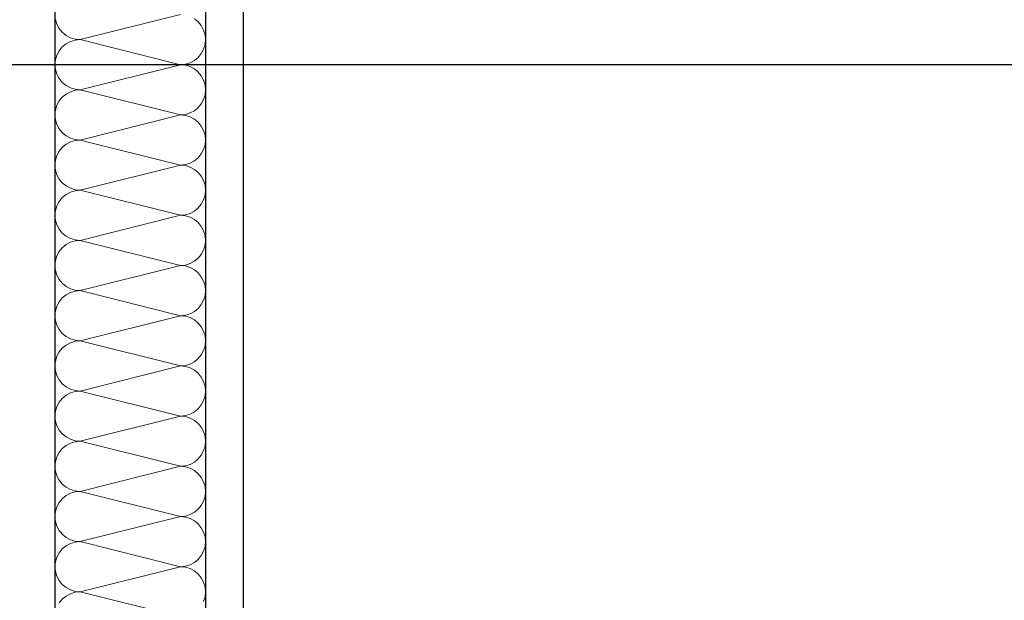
# Model space of a CAD drawing. Header units: metres. Extents: x -12 to 62.3, y -22.2 to 2.8.
# Tile 144 of 214: x 39.932 to 40.586, y -7.531 to -7.145. Entities that reach past the tile are written whole.
import ezdxf

# ---------------------------------------------------------------- set-up
doc = ezdxf.new("R2010")
doc.units = ezdxf.units.M
doc.header["$LTSCALE"] = 20
doc.header["$MEASUREMENT"] = 0
doc.layers.get('0').update_dxf_attribs({"color": 8, "lineweight": 9})
doc.layers.get('Defpoints').update_dxf_attribs({"color": 8, "lineweight": 9})
for name, color, linetype in [('Neubau_A-TB Wände', 8, 'Continuous'), ('Neubau_B-abgehängte Decke', 8, 'Continuous'), ('Neubau_T-Bemaßung', 8, 'Continuous')]:
    doc.layers.add(name, color=color, linetype=linetype)
doc.styles.add('ERSTELLTER_STIL_2', font='arial.ttf')
doc.dimstyles.new('ERSTELLTER_STIL__1', dxfattribs={"dimtxt": 0.0875, "dimasz": 0.059375, "dimexe": 0.18, "dimexo": 0.0625, "dimgap": 0, "dimtad": 1, "dimzin": 0, "dimdsep": 46, "dimtxsty": 'ERSTELLTER_STIL_2', "dimblk": 'ARROWHEAD_6', "dimblk1": 'ARROWHEAD_6', "dimblk2": 'ARROWHEAD_6', "dimcen": 0.09, "dimclrd": 7, "dimclre": 7, "dimclrt": 7, "dimazin": 0, "dimtfac": 1, "dimtdec": 4, "dimtmove": 0, "dimatfit": 3, "dimfxl": 1, "dimtolj": 1, "dimtzin": 0, "dimarcsym": 0})

# ---------------------------------------------------------------- blocks, each defined once
blk = doc.blocks.new('*X342', base_point=(-18420.15716, 0))
at = {"layer": 'Neubau_A-TB Wände', "color": 8, "linetype": 'Continuous', "lineweight": 9}
for p, q in [((-21333.11524, 3.03008), (-21333.11429, 3.02696)), ((-21333.03222, 3.03333), (-21333.09889, 3.01667)), ((-21333.02044, 3.02845), (-21333.02296, 3.03052)), ((-21333.01837, 3.02593), (-21333.02044, 3.02845)), ((-21333.11429, 3.02696), (-21333.11275, 3.02407)), ((-21333.11275, 3.02407), (-21333.11068, 3.02155)), ((-21333.11068, 3.02155), (-21333.10815, 3.01948)), ((-21333.01683, 3.02304), (-21333.01837, 3.02593)), ((-21333.01588, 3.01992), (-21333.01683, 3.02304)), ((-21333.10815, 3.01948), (-21333.10527, 3.01794)), ((-21333.10527, 3.0154), (-21333.10815, 3.01386)), ((-21333.10527, 3.01794), (-21333.10214, 3.01699)), ((-21333.10214, 3.01635), (-21333.10527, 3.0154)), ((-21333.10214, 3.01699), (-21333.09889, 3.01667)), ((-21333.09889, 3.01667), (-21333.10214, 3.01635)), ((-21333.03222, 3), (-21333.09889, 3.01667)), ((-21333.01556, 3.01667), (-21333.01588, 3.01992)), ((-21333.01588, 3.01342), (-21333.01556, 3.01667)), ((-21333.11275, 3.00926), (-21333.11429, 3.00638)), ((-21333.11068, 3.01179), (-21333.11275, 3.00926)), ((-21333.10815, 3.01386), (-21333.11068, 3.01179)), ((-21333.01837, 3.00741), (-21333.01683, 3.01029)), ((-21333.01683, 3.01029), (-21333.01588, 3.01342)), ((-21333.11524, 3.00325), (-21333.11556, 3)), ((-21333.11429, 3.00638), (-21333.11524, 3.00325)), ((-21333.02585, 3.00127), (-21333.02296, 3.00281)), ((-21333.02296, 3.00281), (-21333.02044, 3.00488)), ((-21333.02044, 3.00488), (-21333.01837, 3.00741)), ((-21333.11556, 3), (-21333.11524, 2.99675)), ((-21333.11524, 2.99675), (-21333.11429, 2.99362)), ((-21333.03222, 3), (-21333.09889, 2.98333)), ((-21333.03222, 3), (-21333.02897, 3.00032)), ((-21333.02897, 2.99968), (-21333.03222, 3)), ((-21333.02897, 3.00032), (-21333.02585, 3.00127)), ((-21333.02585, 2.99873), (-21333.02897, 2.99968)), ((-21333.02296, 2.99719), (-21333.02585, 2.99873)), ((-21333.02044, 2.99512), (-21333.02296, 2.99719)), ((-21333.11429, 2.99362), (-21333.11275, 2.99074)), ((-21333.11275, 2.99074), (-21333.11068, 2.98821)), ((-21333.01837, 2.99259), (-21333.02044, 2.99512)), ((-21333.01683, 2.98971), (-21333.01837, 2.99259)), ((-21333.01588, 2.98658), (-21333.01683, 2.98971)), ((-21333.11068, 2.98821), (-21333.10815, 2.98614)), ((-21333.10815, 2.98614), (-21333.10527, 2.9846)), ((-21333.10527, 2.9846), (-21333.10214, 2.98365)), ((-21333.10214, 2.98301), (-21333.10527, 2.98206)), ((-21333.10214, 2.98365), (-21333.09889, 2.98333)), ((-21333.09889, 2.98333), (-21333.10214, 2.98301)), ((-21333.03222, 2.96667), (-21333.09889, 2.98333)), ((-21333.01556, 2.98333), (-21333.01588, 2.98658)), ((-21333.01588, 2.98008), (-21333.01556, 2.98333)), ((-21333.11275, 2.97593), (-21333.11429, 2.97304)), ((-21333.11068, 2.97845), (-21333.11275, 2.97593)), ((-21333.10815, 2.98052), (-21333.11068, 2.97845)), ((-21333.10527, 2.98206), (-21333.10815, 2.98052)), ((-21333.01837, 2.97407), (-21333.01683, 2.97696)), ((-21333.01683, 2.97696), (-21333.01588, 2.98008)), ((-21333.11524, 2.96992), (-21333.11556, 2.96667)), ((-21333.11429, 2.97304), (-21333.11524, 2.96992)), ((-21333.02585, 2.96794), (-21333.02296, 2.96948)), ((-21333.02296, 2.96948), (-21333.02044, 2.97155)), ((-21333.02044, 2.97155), (-21333.01837, 2.97407)), ((-21333.11556, 2.96667), (-21333.11524, 2.96342)), ((-21333.11524, 2.96342), (-21333.11429, 2.96029)), ((-21333.03222, 2.96667), (-21333.09889, 2.95)), ((-21333.03222, 2.96667), (-21333.02897, 2.96699)), ((-21333.02897, 2.96635), (-21333.03222, 2.96667)), ((-21333.02897, 2.96699), (-21333.02585, 2.96794)), ((-21333.02585, 2.9654), (-21333.02897, 2.96635)), ((-21333.02296, 2.96386), (-21333.02585, 2.9654)), ((-21333.02044, 2.96179), (-21333.02296, 2.96386)), ((-21333.11429, 2.96029), (-21333.11275, 2.95741)), ((-21333.11275, 2.95741), (-21333.11068, 2.95488)), ((-21333.01837, 2.95926), (-21333.02044, 2.96179)), ((-21333.01683, 2.95638), (-21333.01837, 2.95926)), ((-21333.01588, 2.95325), (-21333.01683, 2.95638)), ((-21333.11068, 2.95488), (-21333.10815, 2.95281)), ((-21333.10815, 2.95281), (-21333.10527, 2.95127)), ((-21333.10527, 2.95127), (-21333.10214, 2.95032)), ((-21333.10214, 2.94968), (-21333.10527, 2.94873)), ((-21333.10214, 2.95032), (-21333.09889, 2.95)), ((-21333.09889, 2.95), (-21333.10214, 2.94968)), ((-21333.03222, 2.93333), (-21333.09889, 2.95)), ((-21333.01556, 2.95), (-21333.01588, 2.95325)), ((-21333.01588, 2.94675), (-21333.01556, 2.95)), ((-21333.11068, 2.94512), (-21333.11275, 2.94259)), ((-21333.10815, 2.94719), (-21333.11068, 2.94512)), ((-21333.10527, 2.94873), (-21333.10815, 2.94719)), ((-21333.01837, 2.94074), (-21333.01683, 2.94362)), ((-21333.01683, 2.94362), (-21333.01588, 2.94675)), ((-21333.11524, 2.93658), (-21333.11556, 2.93333)), ((-21333.11429, 2.93971), (-21333.11524, 2.93658)), ((-21333.11275, 2.94259), (-21333.11429, 2.93971)), ((-21333.02296, 2.93614), (-21333.02044, 2.93821)), ((-21333.02044, 2.93821), (-21333.01837, 2.94074)), ((-21333.11556, 2.93333), (-21333.11524, 2.93008)), ((-21333.11524, 2.93008), (-21333.11429, 2.92696)), ((-21333.03222, 2.93333), (-21333.09889, 2.91667)), ((-21333.03222, 2.93333), (-21333.02897, 2.93365)), ((-21333.02897, 2.93301), (-21333.03222, 2.93333)), ((-21333.02897, 2.93365), (-21333.02585, 2.9346)), ((-21333.02585, 2.93206), (-21333.02897, 2.93301)), ((-21333.02585, 2.9346), (-21333.02296, 2.93614)), ((-21333.02296, 2.93052), (-21333.02585, 2.93206)), ((-21333.02044, 2.92845), (-21333.02296, 2.93052)), ((-21333.11429, 2.92696), (-21333.11275, 2.92407)), ((-21333.11275, 2.92407), (-21333.11068, 2.92155)), ((-21333.01837, 2.92593), (-21333.02044, 2.92845)), ((-21333.01683, 2.92304), (-21333.01837, 2.92593)), ((-21333.11068, 2.92155), (-21333.10815, 2.91948)), ((-21333.10815, 2.91948), (-21333.10527, 2.91794)), ((-21333.10527, 2.91794), (-21333.10214, 2.91699)), ((-21333.10214, 2.91699), (-21333.09889, 2.91667)), ((-21333.01588, 2.91992), (-21333.01683, 2.92304)), ((-21333.01556, 2.91667), (-21333.01588, 2.91992)), ((-21333.11068, 2.91179), (-21333.11275, 2.90926)), ((-21333.10815, 2.91386), (-21333.11068, 2.91179)), ((-21333.10527, 2.9154), (-21333.10815, 2.91386)), ((-21333.10214, 2.91635), (-21333.10527, 2.9154)), ((-21333.09889, 2.91667), (-21333.10214, 2.91635)), ((-21333.03222, 2.9), (-21333.09889, 2.91667)), ((-21333.01837, 2.90741), (-21333.01683, 2.91029)), ((-21333.01683, 2.91029), (-21333.01588, 2.91342)), ((-21333.01588, 2.91342), (-21333.01556, 2.91667)), ((-21333.11429, 2.90638), (-21333.11524, 2.90325)), ((-21333.11275, 2.90926), (-21333.11429, 2.90638)), ((-21333.02296, 2.90281), (-21333.02044, 2.90488)), ((-21333.02044, 2.90488), (-21333.01837, 2.90741)), ((-21333.11524, 2.90325), (-21333.11556, 2.9)), ((-21333.11556, 2.9), (-21333.11524, 2.89675)), ((-21333.03222, 2.9), (-21333.09889, 2.88333)), ((-21333.03222, 2.9), (-21333.02897, 2.90032)), ((-21333.02897, 2.89968), (-21333.03222, 2.9)), ((-21333.02897, 2.90032), (-21333.02585, 2.90127)), ((-21333.02585, 2.89873), (-21333.02897, 2.89968)), ((-21333.02585, 2.90127), (-21333.02296, 2.90281)), ((-21333.02296, 2.89719), (-21333.02585, 2.89873)), ((-21333.02044, 2.89512), (-21333.02296, 2.89719)), ((-21333.11524, 2.89675), (-21333.11429, 2.89362)), ((-21333.11429, 2.89362), (-21333.11275, 2.89074)), ((-21333.11275, 2.89074), (-21333.11068, 2.88821)), ((-21333.01837, 2.89259), (-21333.02044, 2.89512)), ((-21333.01683, 2.88971), (-21333.01837, 2.89259)), ((-21333.11068, 2.88821), (-21333.10815, 2.88614)), ((-21333.10815, 2.88614), (-21333.10527, 2.8846)), ((-21333.10527, 2.8846), (-21333.10214, 2.88365)), ((-21333.01588, 2.88658), (-21333.01683, 2.88971)), ((-21333.01556, 2.88333), (-21333.01588, 2.88658)), ((-21333.11068, 2.87845), (-21333.11275, 2.87593)), ((-21333.10815, 2.88052), (-21333.11068, 2.87845)), ((-21333.10527, 2.88206), (-21333.10815, 2.88052)), ((-21333.10214, 2.88301), (-21333.10527, 2.88206)), ((-21333.10214, 2.88365), (-21333.09889, 2.88333)), ((-21333.09889, 2.88333), (-21333.10214, 2.88301)), ((-21333.03222, 2.86667), (-21333.09889, 2.88333)), ((-21333.01683, 2.87696), (-21333.01588, 2.88008)), ((-21333.01588, 2.88008), (-21333.01556, 2.88333)), ((-21333.11429, 2.87304), (-21333.11524, 2.86992)), ((-21333.11275, 2.87593), (-21333.11429, 2.87304)), ((-21333.02296, 2.86948), (-21333.02044, 2.87155)), ((-21333.02044, 2.87155), (-21333.01837, 2.87407)), ((-21333.01837, 2.87407), (-21333.01683, 2.87696)), ((-21333.11524, 2.86992), (-21333.11556, 2.86667)), ((-21333.11556, 2.86667), (-21333.11524, 2.86342)), ((-21333.03222, 2.86667), (-21333.09889, 2.85)), ((-21333.03222, 2.86667), (-21333.02897, 2.86699)), ((-21333.02897, 2.86635), (-21333.03222, 2.86667)), ((-21333.02897, 2.86699), (-21333.02585, 2.86794)), ((-21333.02585, 2.8654), (-21333.02897, 2.86635)), ((-21333.02585, 2.86794), (-21333.02296, 2.86948)), ((-21333.02296, 2.86386), (-21333.02585, 2.8654)), ((-21333.11524, 2.86342), (-21333.11429, 2.86029)), ((-21333.11429, 2.86029), (-21333.11275, 2.85741)), ((-21333.02044, 2.86179), (-21333.02296, 2.86386)), ((-21333.01837, 2.85926), (-21333.02044, 2.86179)), ((-21333.01683, 2.85638), (-21333.01837, 2.85926)), ((-21333.11275, 2.85741), (-21333.11068, 2.85488)), ((-21333.11068, 2.85488), (-21333.10815, 2.85281)), ((-21333.10815, 2.85281), (-21333.10527, 2.85127)), ((-21333.01588, 2.85325), (-21333.01683, 2.85638)), ((-21333.01556, 2.85), (-21333.01588, 2.85325)), ((-21333.11068, 2.84512), (-21333.11275, 2.84259)), ((-21333.10815, 2.84719), (-21333.11068, 2.84512)), ((-21333.10527, 2.84873), (-21333.10815, 2.84719)), ((-21333.10527, 2.85127), (-21333.10214, 2.85032)), ((-21333.10214, 2.84968), (-21333.10527, 2.84873)), ((-21333.10214, 2.85032), (-21333.09889, 2.85)), ((-21333.09889, 2.85), (-21333.10214, 2.84968)), ((-21333.03222, 2.83333), (-21333.09889, 2.85)), ((-21333.01683, 2.84362), (-21333.01588, 2.84675)), ((-21333.01588, 2.84675), (-21333.01556, 2.85)), ((-21333.11429, 2.83971), (-21333.11524, 2.83658)), ((-21333.11275, 2.84259), (-21333.11429, 2.83971)), ((-21333.02044, 2.83821), (-21333.01837, 2.84074)), ((-21333.01837, 2.84074), (-21333.01683, 2.84362)), ((-21333.11524, 2.83658), (-21333.11556, 2.83333)), ((-21333.11556, 2.83333), (-21333.11524, 2.83008)), ((-21333.03222, 2.83333), (-21333.09889, 2.81667)), ((-21333.03222, 2.83333), (-21333.02897, 2.83365)), ((-21333.02897, 2.83301), (-21333.03222, 2.83333)), ((-21333.02897, 2.83365), (-21333.02585, 2.8346)), ((-21333.02585, 2.83206), (-21333.02897, 2.83301)), ((-21333.02585, 2.8346), (-21333.02296, 2.83614)), ((-21333.02296, 2.83052), (-21333.02585, 2.83206)), ((-21333.02296, 2.83614), (-21333.02044, 2.83821)), ((-21333.11524, 2.83008), (-21333.11429, 2.82696)), ((-21333.11429, 2.82696), (-21333.11275, 2.82407)), ((-21333.02044, 2.82845), (-21333.02296, 2.83052)), ((-21333.01837, 2.82593), (-21333.02044, 2.82845)), ((-21333.01683, 2.82304), (-21333.01837, 2.82593)), ((-21333.11275, 2.82407), (-21333.11068, 2.82155)), ((-21333.11068, 2.82155), (-21333.10815, 2.81948)), ((-21333.10815, 2.81948), (-21333.10527, 2.81794)), ((-21333.01588, 2.81992), (-21333.01683, 2.82304)), ((-21333.01556, 2.81667), (-21333.01588, 2.81992)), ((-21333.10815, 2.81386), (-21333.11068, 2.81179)), ((-21333.10527, 2.8154), (-21333.10815, 2.81386)), ((-21333.10527, 2.81794), (-21333.10214, 2.81699)), ((-21333.10214, 2.81635), (-21333.10527, 2.8154)), ((-21333.10214, 2.81699), (-21333.09889, 2.81667)), ((-21333.09889, 2.81667), (-21333.10214, 2.81635)), ((-21333.03222, 2.8), (-21333.09889, 2.81667)), ((-21333.01683, 2.81029), (-21333.01588, 2.81342)), ((-21333.01588, 2.81342), (-21333.01556, 2.81667)), ((-21333.11429, 2.80638), (-21333.11524, 2.80325)), ((-21333.11275, 2.80926), (-21333.11429, 2.80638)), ((-21333.11068, 2.81179), (-21333.11275, 2.80926)), ((-21333.02044, 2.80488), (-21333.01837, 2.80741)), ((-21333.01837, 2.80741), (-21333.01683, 2.81029)), ((-21333.11524, 2.80325), (-21333.11556, 2.8)), ((-21333.11556, 2.8), (-21333.11524, 2.79675)), ((-21333.03222, 2.8), (-21333.09889, 2.78333)), ((-21333.03222, 2.8), (-21333.02897, 2.80032)), ((-21333.02897, 2.79968), (-21333.03222, 2.8)), ((-21333.02897, 2.80032), (-21333.02585, 2.80127)), ((-21333.02585, 2.79873), (-21333.02897, 2.79968)), ((-21333.02585, 2.80127), (-21333.02296, 2.80281)), ((-21333.02296, 2.80281), (-21333.02044, 2.80488)), ((-21333.11524, 2.79675), (-21333.11429, 2.79362)), ((-21333.11429, 2.79362), (-21333.11275, 2.79074)), ((-21333.02296, 2.79719), (-21333.02585, 2.79873)), ((-21333.02044, 2.79512), (-21333.02296, 2.79719)), ((-21333.01837, 2.79259), (-21333.02044, 2.79512)), ((-21333.01683, 2.78971), (-21333.01837, 2.79259)), ((-21333.11275, 2.79074), (-21333.11068, 2.78821)), ((-21333.11068, 2.78821), (-21333.10815, 2.78614)), ((-21333.10815, 2.78614), (-21333.10527, 2.7846)), ((-21333.01588, 2.78658), (-21333.01683, 2.78971)), ((-21333.01556, 2.78333), (-21333.01588, 2.78658)), ((-21333.10815, 2.78052), (-21333.11068, 2.77845)), ((-21333.10527, 2.78206), (-21333.10815, 2.78052)), ((-21333.10527, 2.7846), (-21333.10214, 2.78365)), ((-21333.10214, 2.78301), (-21333.10527, 2.78206)), ((-21333.10214, 2.78365), (-21333.09889, 2.78333)), ((-21333.09889, 2.78333), (-21333.10214, 2.78301)), ((-21333.03222, 2.76667), (-21333.09889, 2.78333)), ((-21333.01683, 2.77696), (-21333.01588, 2.78008)), ((-21333.01588, 2.78008), (-21333.01556, 2.78333)), ((-21333.11429, 2.77304), (-21333.11524, 2.76992)), ((-21333.11275, 2.77593), (-21333.11429, 2.77304)), ((-21333.11068, 2.77845), (-21333.11275, 2.77593)), ((-21333.02044, 2.77155), (-21333.01837, 2.77407)), ((-21333.01837, 2.77407), (-21333.01683, 2.77696)), ((-21333.11524, 2.76992), (-21333.11556, 2.76667)), ((-21333.11556, 2.76667), (-21333.11524, 2.76342)), ((-21333.03222, 2.76667), (-21333.09889, 2.75)), ((-21333.03222, 2.76667), (-21333.02897, 2.76699)), ((-21333.02897, 2.76635), (-21333.03222, 2.76667)), ((-21333.02897, 2.76699), (-21333.02585, 2.76794)), ((-21333.02585, 2.76794), (-21333.02296, 2.76948)), ((-21333.02296, 2.76948), (-21333.02044, 2.77155)), ((-21333.11524, 2.76342), (-21333.11429, 2.76029)), ((-21333.11429, 2.76029), (-21333.11275, 2.75741)), ((-21333.02585, 2.7654), (-21333.02897, 2.76635)), ((-21333.02296, 2.76386), (-21333.02585, 2.7654)), ((-21333.02044, 2.76179), (-21333.02296, 2.76386)), ((-21333.01837, 2.75926), (-21333.02044, 2.76179)), ((-21333.11275, 2.75741), (-21333.11068, 2.75488)), ((-21333.11068, 2.75488), (-21333.10815, 2.75281)), ((-21333.01683, 2.75638), (-21333.01837, 2.75926)), ((-21333.01588, 2.75325), (-21333.01683, 2.75638)), ((-21333.10815, 2.74719), (-21333.11068, 2.74512)), ((-21333.10815, 2.75281), (-21333.10527, 2.75127)), ((-21333.10527, 2.74873), (-21333.10815, 2.74719)), ((-21333.10527, 2.75127), (-21333.10214, 2.75032)), ((-21333.10214, 2.74968), (-21333.10527, 2.74873)), ((-21333.10214, 2.75032), (-21333.09889, 2.75)), ((-21333.09889, 2.75), (-21333.10214, 2.74968)), ((-21333.03222, 2.73333), (-21333.09889, 2.75)), ((-21333.01556, 2.75), (-21333.01588, 2.75325)), ((-21333.01588, 2.74675), (-21333.01556, 2.75)), ((-21333.11275, 2.74259), (-21333.11429, 2.73971)), ((-21333.11068, 2.74512), (-21333.11275, 2.74259)), ((-21333.02044, 2.73821), (-21333.01837, 2.74074)), ((-21333.01837, 2.74074), (-21333.01683, 2.74362)), ((-21333.01683, 2.74362), (-21333.01588, 2.74675)), ((-21333.11524, 2.73658), (-21333.11556, 2.73333)), ((-21333.11429, 2.73971), (-21333.11524, 2.73658)), ((-21333.02897, 2.73365), (-21333.02585, 2.7346)), ((-21333.02585, 2.7346), (-21333.02296, 2.73614)), ((-21333.02296, 2.73614), (-21333.02044, 2.73821)), ((-21333.11556, 2.73333), (-21333.11524, 2.73008)), ((-21333.11524, 2.73008), (-21333.11429, 2.72696)), ((-21333.03222, 2.73333), (-21333.09889, 2.71667)), ((-21333.03222, 2.73333), (-21333.02897, 2.73365)), ((-21333.02897, 2.73301), (-21333.03222, 2.73333)), ((-21333.02585, 2.73206), (-21333.02897, 2.73301)), ((-21333.02296, 2.73052), (-21333.02585, 2.73206)), ((-21333.02044, 2.72845), (-21333.02296, 2.73052)), ((-21333.01837, 2.72593), (-21333.02044, 2.72845)), ((-21333.11429, 2.72696), (-21333.11275, 2.72407)), ((-21333.11275, 2.72407), (-21333.11068, 2.72155)), ((-21333.11068, 2.72155), (-21333.10815, 2.71948)), ((-21333.01683, 2.72304), (-21333.01837, 2.72593)), ((-21333.01588, 2.71992), (-21333.01683, 2.72304)), ((-21333.10815, 2.71948), (-21333.10527, 2.71794)), ((-21333.10527, 2.7154), (-21333.10815, 2.71386)), ((-21333.10527, 2.71794), (-21333.10214, 2.71699)), ((-21333.10214, 2.71635), (-21333.10527, 2.7154)), ((-21333.10214, 2.71699), (-21333.09889, 2.71667)), ((-21333.09889, 2.71667), (-21333.10214, 2.71635)), ((-21333.03222, 2.7), (-21333.09889, 2.71667)), ((-21333.01556, 2.71667), (-21333.01588, 2.71992)), ((-21333.01588, 2.71342), (-21333.01556, 2.71667)), ((-21333.11275, 2.70926), (-21333.11429, 2.70638)), ((-21333.11068, 2.71179), (-21333.11275, 2.70926)), ((-21333.10815, 2.71386), (-21333.11068, 2.71179)), ((-21333.01837, 2.70741), (-21333.01683, 2.71029)), ((-21333.01683, 2.71029), (-21333.01588, 2.71342)), ((-21333.11524, 2.70325), (-21333.11556, 2.7)), ((-21333.11429, 2.70638), (-21333.11524, 2.70325)), ((-21333.02897, 2.70032), (-21333.02585, 2.70127)), ((-21333.02585, 2.70127), (-21333.02296, 2.70281)), ((-21333.02296, 2.70281), (-21333.02044, 2.70488)), ((-21333.02044, 2.70488), (-21333.01837, 2.70741)), ((-21333.11556, 2.7), (-21333.11524, 2.69675)), ((-21333.11524, 2.69675), (-21333.11429, 2.69362)), ((-21333.03222, 2.7), (-21333.09889, 2.68333)), ((-21333.03222, 2.7), (-21333.02897, 2.70032)), ((-21333.02897, 2.69968), (-21333.03222, 2.7)), ((-21333.02585, 2.69873), (-21333.02897, 2.69968)), ((-21333.02296, 2.69719), (-21333.02585, 2.69873)), ((-21333.02044, 2.69512), (-21333.02296, 2.69719)), ((-21333.01837, 2.69259), (-21333.02044, 2.69512)), ((-21333.11429, 2.69362), (-21333.11275, 2.69074)), ((-21333.11275, 2.69074), (-21333.11068, 2.68821)), ((-21333.11068, 2.68821), (-21333.10815, 2.68614)), ((-21333.01683, 2.68971), (-21333.01837, 2.69259)), ((-21333.01588, 2.68658), (-21333.01683, 2.68971)), ((-21333.10815, 2.68614), (-21333.10527, 2.6846)), ((-21333.10527, 2.68206), (-21333.10815, 2.68052)), ((-21333.10527, 2.6846), (-21333.10214, 2.68365)), ((-21333.10214, 2.68301), (-21333.10527, 2.68206)), ((-21333.10214, 2.68365), (-21333.09889, 2.68333)), ((-21333.09889, 2.68333), (-21333.10214, 2.68301)), ((-21333.03222, 2.66667), (-21333.09889, 2.68333)), ((-21333.01556, 2.68333), (-21333.01588, 2.68658)), ((-21333.01588, 2.68008), (-21333.01556, 2.68333)), ((-21333.11275, 2.67593), (-21333.11429, 2.67304)), ((-21333.11068, 2.67845), (-21333.11275, 2.67593)), ((-21333.10815, 2.68052), (-21333.11068, 2.67845)), ((-21333.01837, 2.67407), (-21333.01683, 2.67696)), ((-21333.01683, 2.67696), (-21333.01588, 2.68008)), ((-21333.11524, 2.66992), (-21333.11556, 2.66667)), ((-21333.11429, 2.67304), (-21333.11524, 2.66992)), ((-21333.02585, 2.66794), (-21333.02296, 2.66948)), ((-21333.02296, 2.66948), (-21333.02044, 2.67155)), ((-21333.02044, 2.67155), (-21333.01837, 2.67407)), ((-21333.11556, 2.66667), (-21333.11524, 2.66342)), ((-21333.11524, 2.66342), (-21333.11429, 2.66029)), ((-21333.03222, 2.66667), (-21333.09889, 2.65)), ((-21333.03222, 2.66667), (-21333.02897, 2.66699)), ((-21333.02897, 2.66635), (-21333.03222, 2.66667)), ((-21333.02897, 2.66699), (-21333.02585, 2.66794)), ((-21333.02585, 2.6654), (-21333.02897, 2.66635)), ((-21333.02296, 2.66386), (-21333.02585, 2.6654)), ((-21333.02044, 2.66179), (-21333.02296, 2.66386)), ((-21333.01837, 2.65926), (-21333.02044, 2.66179)), ((-21333.11429, 2.66029), (-21333.11275, 2.65741)), ((-21333.11275, 2.65741), (-21333.11068, 2.65488)), ((-21333.01683, 2.65638), (-21333.01837, 2.65926)), ((-21333.01588, 2.65325), (-21333.01683, 2.65638)), ((-21333.11068, 2.65488), (-21333.10815, 2.65281)), ((-21333.10815, 2.65281), (-21333.10527, 2.65127)), ((-21333.10527, 2.64873), (-21333.10815, 2.64719)), ((-21333.10527, 2.65127), (-21333.10214, 2.65032)), ((-21333.10214, 2.64968), (-21333.10527, 2.64873)), ((-21333.10214, 2.65032), (-21333.09889, 2.65)), ((-21333.09889, 2.65), (-21333.10214, 2.64968)), ((-21333.03222, 2.63333), (-21333.09889, 2.65)), ((-21333.01556, 2.65), (-21333.01588, 2.65325)), ((-21333.01588, 2.64675), (-21333.01556, 2.65)), ((-21333.11068, 2.64512), (-21333.11275, 2.64259)), ((-21333.10815, 2.64719), (-21333.11068, 2.64512)), ((-21333.01683, 2.64362), (-21333.01588, 2.64675))]:
    blk.add_line(p, q, dxfattribs=at)
blk = doc.blocks.new('ARROWHEAD_6')
at = {"color": 0, "linetype": 'Continuous', "lineweight": 0}
for p, q in [((-0.5, -0.5), (0.5, 0.5)), ((0, 0), (-1, 0))]:
    blk.add_line(p, q, dxfattribs=at)
blk = doc.blocks.new('*D470')
at = {"layer": 'Defpoints', "color": 0, "linetype": 'Continuous', "transparency": 16777216}
for p in [(22.615, -6.495), (43.24974, -6.495), (45.53, -10.355)]:
    blk.add_point(p, dxfattribs=at)
at = {"layer": 'Neubau_T-Bemaßung', "linetype": 'Continuous', "lineweight": -2, "transparency": 16777216}
for p, q in [((22.6775, -6.495), (43.42974, -6.495)), ((43.24974, -6.55438), (43.24974, -8.31492)), ((43.24974, -10.29563), (43.24974, -8.54208)), ((45.4675, -10.355), (43.06974, -10.355))]:
    blk.add_line(p, q, dxfattribs=at)
at = {"layer": 'Neubau_T-Bemaßung', "linetype": 'Continuous', "lineweight": -2, "transparency": 16777216, "xscale": 0.059375, "yscale": 0.059375, "zscale": 0.059375}
for p, rotation in [((43.24974, -6.495), 90), ((43.24974, -10.355), 270)]:
    blk.add_blockref('ARROWHEAD_6', p, dxfattribs=dict(at, rotation=rotation))
at = {"layer": 'Neubau_T-Bemaßung', "linetype": 'Continuous', "transparency": 16777216, "insert": (43.24974, -8.4285), "char_height": 0.0875, "attachment_point": 5, "rotation": 90, "style": 'ERSTELLTER_STIL_2'}
blk.add_mtext('\\A1;3.86', dxfattribs=at)
blk = doc.blocks.new('*D497')
at = {"layer": 'Defpoints', "color": 0, "linetype": 'Continuous', "transparency": 16777216}
for p in [(19.37744, -6.495), (22.615, -6.495), (45.53, -10.355)]:
    blk.add_point(p, dxfattribs=at)
at = {"layer": 'Neubau_T-Bemaßung', "linetype": 'Continuous', "lineweight": -2, "transparency": 16777216}
for p, q in [((22.5525, -6.495), (19.19744, -6.495)), ((19.37744, -6.55438), (19.37744, -8.31492)), ((19.37744, -10.29563), (19.37744, -8.54208)), ((45.4675, -10.355), (19.19744, -10.355))]:
    blk.add_line(p, q, dxfattribs=at)
at = {"layer": 'Neubau_T-Bemaßung', "linetype": 'Continuous', "lineweight": -2, "transparency": 16777216, "xscale": 0.059375, "yscale": 0.059375, "zscale": 0.059375}
for p, rotation in [((19.37744, -6.495), 90), ((19.37744, -10.355), 270)]:
    blk.add_blockref('ARROWHEAD_6', p, dxfattribs=dict(at, rotation=rotation))
at = {"layer": 'Neubau_T-Bemaßung', "linetype": 'Continuous', "transparency": 16777216, "insert": (19.37744, -8.4285), "char_height": 0.0875, "attachment_point": 5, "rotation": 90, "style": 'ERSTELLTER_STIL_2'}
blk.add_mtext('\\A1;3.86', dxfattribs=at)
blk = doc.blocks.new('*D505')
at = {"layer": 'Defpoints', "color": 0, "linetype": 'Continuous', "transparency": 16777216}
for p in [(2.64481, -7.175), (42.69, -7.175), (55.892, -10.175)]:
    blk.add_point(p, dxfattribs=at)
at = {"layer": 'Neubau_T-Bemaßung', "linetype": 'Continuous', "lineweight": -2, "transparency": 16777216}
for p, q in [((42.6275, -7.175), (2.46481, -7.175)), ((2.64481, -7.23438), (2.64481, -8.56504)), ((2.64481, -10.11563), (2.64481, -8.79197)), ((55.8295, -10.175), (2.46481, -10.175))]:
    blk.add_line(p, q, dxfattribs=at)
at = {"layer": 'Neubau_T-Bemaßung', "linetype": 'Continuous', "lineweight": -2, "transparency": 16777216, "xscale": 0.059375, "yscale": 0.059375, "zscale": 0.059375}
for p, rotation in [((2.64481, -7.175), 90), ((2.64481, -10.175), 270)]:
    blk.add_blockref('ARROWHEAD_6', p, dxfattribs=dict(at, rotation=rotation))
at = {"layer": 'Neubau_T-Bemaßung', "linetype": 'Continuous', "transparency": 16777216, "insert": (2.64481, -8.6785), "char_height": 0.0875, "attachment_point": 5, "rotation": 90, "style": 'ERSTELLTER_STIL_2'}
blk.add_mtext('\\A1;3.00', dxfattribs=at)
blk = doc.blocks.new('*D506')
at = {"layer": 'Defpoints', "color": 0, "linetype": 'Continuous', "transparency": 16777216}
for p in [(2.70606, -7.075), (2.75831, -7.075), (42.69, -7.175)]:
    blk.add_point(p, dxfattribs=at)
at = {"layer": 'Neubau_T-Bemaßung', "linetype": 'Continuous', "lineweight": -2, "transparency": 16777216}
for p, q in [((2.75831, -7.01563), (2.75831, -6.95625)), ((2.75831, -7.075), (2.75831, -7.175)), ((2.76856, -7.075), (2.93831, -7.075)), ((42.6275, -7.175), (2.57831, -7.175)), ((2.75831, -7.23438), (2.75831, -7.29375))]:
    blk.add_line(p, q, dxfattribs=at)
at = {"layer": 'Neubau_T-Bemaßung', "linetype": 'Continuous', "lineweight": -2, "transparency": 16777216, "xscale": 0.059375, "yscale": 0.059375, "zscale": 0.059375}
for p, rotation in [((2.75831, -7.075), 270), ((2.75831, -7.175), 90)]:
    blk.add_blockref('ARROWHEAD_6', p, dxfattribs=dict(at, rotation=rotation))
at = {"layer": 'Neubau_T-Bemaßung', "linetype": 'Continuous', "transparency": 16777216, "insert": (2.64481, -7.29375), "char_height": 0.0875, "attachment_point": 5, "rotation": 90, "style": 'ERSTELLTER_STIL_2'}
blk.add_mtext('\\A1;0.10', dxfattribs=at)
blk = doc.blocks.new('*D445')
at = {"layer": 'Defpoints', "color": 0, "linetype": 'Continuous', "transparency": 16777216}
for p in [(2.99481, -6.495), (22.615, -6.495), (45.53, -10.355)]:
    blk.add_point(p, dxfattribs=at)
at = {"layer": 'Neubau_T-Bemaßung', "linetype": 'Continuous', "lineweight": -2, "transparency": 16777216}
for p, q in [((22.5525, -6.495), (2.81481, -6.495)), ((2.99481, -6.55438), (2.99481, -8.31492)), ((2.99481, -10.29563), (2.99481, -8.54208)), ((45.4675, -10.355), (2.81481, -10.355))]:
    blk.add_line(p, q, dxfattribs=at)
at = {"layer": 'Neubau_T-Bemaßung', "linetype": 'Continuous', "lineweight": -2, "transparency": 16777216, "xscale": 0.059375, "yscale": 0.059375, "zscale": 0.059375}
for p, rotation in [((2.99481, -6.495), 90), ((2.99481, -10.355), 270)]:
    blk.add_blockref('ARROWHEAD_6', p, dxfattribs=dict(at, rotation=rotation))
at = {"layer": 'Neubau_T-Bemaßung', "linetype": 'Continuous', "transparency": 16777216, "insert": (2.99481, -8.4285), "char_height": 0.0875, "attachment_point": 5, "rotation": 90, "style": 'ERSTELLTER_STIL_2'}
blk.add_mtext('\\A1;3.86', dxfattribs=at)
blk = doc.blocks.new('*D417')
at = {"layer": 'Defpoints', "color": 0, "linetype": 'Continuous', "transparency": 16777216}
for p in [(8.76012, -6.825), (8.98648, -6.825), (55.892, -10.175)]:
    blk.add_point(p, dxfattribs=at)
at = {"layer": 'Neubau_T-Bemaßung', "linetype": 'Continuous', "lineweight": -2, "transparency": 16777216}
for p, q in [((8.92398, -6.825), (8.58012, -6.825)), ((8.76012, -6.88438), (8.76012, -8.4563)), ((8.76012, -10.11563), (8.76012, -8.68418)), ((55.8295, -10.175), (8.58012, -10.175))]:
    blk.add_line(p, q, dxfattribs=at)
at = {"layer": 'Neubau_T-Bemaßung', "linetype": 'Continuous', "lineweight": -2, "transparency": 16777216, "xscale": 0.059375, "yscale": 0.059375, "zscale": 0.059375}
for p, rotation in [((8.76012, -6.825), 90), ((8.76012, -10.175), 270)]:
    blk.add_blockref('ARROWHEAD_6', p, dxfattribs=dict(at, rotation=rotation))
at = {"layer": 'Neubau_T-Bemaßung', "linetype": 'Continuous', "transparency": 16777216, "insert": (8.76012, -8.57024), "char_height": 0.0875, "attachment_point": 5, "rotation": 90, "style": 'ERSTELLTER_STIL_2'}
blk.add_mtext('\\A1;3.35', dxfattribs=at)
blk = doc.blocks.new('*D429')
at = {"layer": 'Defpoints', "color": 0, "linetype": 'Continuous', "transparency": 16777216}
for p in [(9.11012, -6.495), (22.615, -6.495), (45.53, -10.355)]:
    blk.add_point(p, dxfattribs=at)
at = {"layer": 'Neubau_T-Bemaßung', "linetype": 'Continuous', "lineweight": -2, "transparency": 16777216}
for p, q in [((22.5525, -6.495), (8.93012, -6.495)), ((9.11012, -6.55438), (9.11012, -8.31492)), ((9.11012, -10.29563), (9.11012, -8.54208)), ((45.4675, -10.355), (8.93012, -10.355))]:
    blk.add_line(p, q, dxfattribs=at)
at = {"layer": 'Neubau_T-Bemaßung', "linetype": 'Continuous', "lineweight": -2, "transparency": 16777216, "xscale": 0.059375, "yscale": 0.059375, "zscale": 0.059375}
for p, rotation in [((9.11012, -6.495), 90), ((9.11012, -10.355), 270)]:
    blk.add_blockref('ARROWHEAD_6', p, dxfattribs=dict(at, rotation=rotation))
at = {"layer": 'Neubau_T-Bemaßung', "linetype": 'Continuous', "transparency": 16777216, "insert": (9.11012, -8.4285), "char_height": 0.0875, "attachment_point": 5, "rotation": 90, "style": 'ERSTELLTER_STIL_2'}
blk.add_mtext('\\A1;3.86', dxfattribs=at)

msp = doc.modelspace()

# ---------------------------------------------------------------- linework, layer by layer
at = {"layer": 'Neubau_A-TB Wände', "linetype": 'Continuous'}
for p, q in [((39.955, -6.495), (39.955, -7.915)), ((40.055, -6.495), (40.055, -7.915)), ((40.08, -7.075), (40.08, -7.175)), ((40.08, -7.175), (40.08, -7.915))]:
    msp.add_line(p, q, dxfattribs=at)
at = {"layer": 'Neubau_B-abgehängte Decke', "linetype": 'Continuous'}
msp.add_line((45.3, -7.175), (40.08, -7.175), dxfattribs=at)

# ---------------------------------------------------------------- block references
at = {"layer": 'Neubau_A-TB Wände'}
msp.add_blockref('*X342', (2952.9134, -10.175), dxfattribs=at)

# ---------------------------------------------------------------- dimensions: what is measured, and where the dimension line sits
at = {"layer": 'Neubau_T-Bemaßung', "linetype": 'Continuous'}
for base, p1, p2, picture, middle in [((2.99481, -6.495), (45.53, -10.355), (22.615, -6.495), '*D445', (2.99481, -8.4285)), ((9.11012, -6.495), (45.53, -10.355), (22.615, -6.495), '*D429', (9.11012, -8.4285)), ((19.37744, -6.495), (45.53, -10.355), (22.615, -6.495), '*D497', (19.37744, -8.4285)), ((43.24974, -6.495), (45.53, -10.355), (22.615, -6.495), '*D470', (43.24974, -8.4285)), ((8.76012, -6.825), (55.892, -10.175), (8.98648, -6.825), '*D417', (8.76012, -8.57024)), ((2.75831, -7.075), (42.69, -7.175), (2.70606, -7.075), '*D506', (2.64481, -7.29375)), ((2.64481, -7.175), (55.892, -10.175), (42.69, -7.175), '*D505', (2.64481, -8.6785))]:
    dim = msp.add_linear_dim(base=base, p1=p1, p2=p2, angle=90, dimstyle='ERSTELLTER_STIL__1', override={"dimclrd": 256, "dimclre": 256, "dimclrt": 256}, dxfattribs=at)
    dim.commit()
    dim.dimension.update_dxf_attribs({"geometry": picture, "text_midpoint": middle, "dimtype": 160, "text_rotation": 90})

doc.saveas('drawing.dxf')
